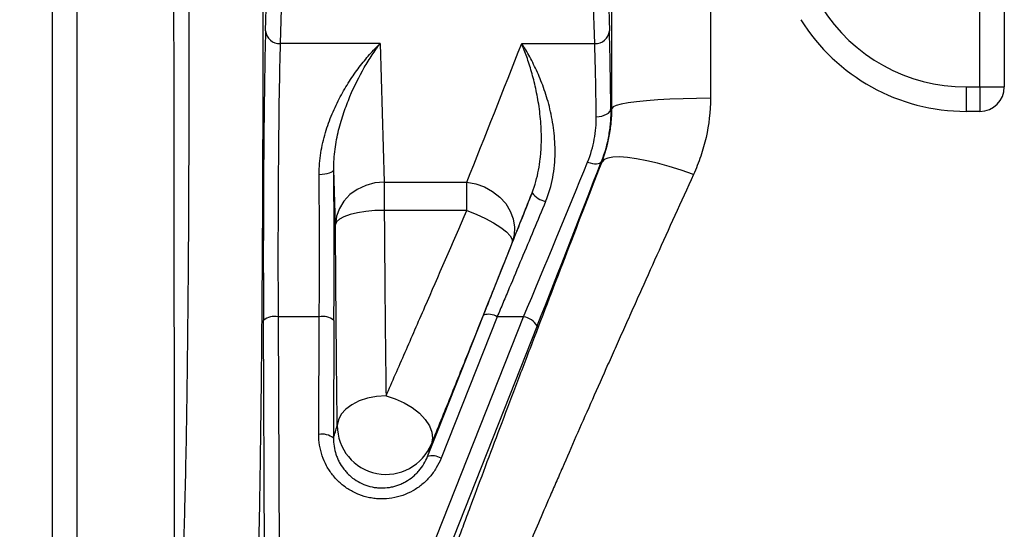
# Model space of a CAD drawing. Header units: millimetres. Extents: x 11 to 1572, y 8 to 2126.
# Tile 12 of 19: x 963 to 1165, y 258 to 362. Entities that reach past the tile are written whole.
import ezdxf

# ---------------------------------------------------------------- set-up
doc = ezdxf.new("R2010")
doc.units = ezdxf.units.MM

msp = doc.modelspace()

# ---------------------------------------------------------------- linework, layer by layer
at = {"color": 7, "linetype": 'Continuous', "lineweight": 25}
for p, q in [((1159.75, 348.37), (1159.75, 493.28)), ((1164.75, 493.28), (1164.75, 348.37)), ((1082.66, 399.59), (1083.87, 359.86)), ((1080.87, 357.25), (1079.66, 396.99)), ((1013.47, 359.86), (1014.46, 392.28)), ((1017.46, 389.67), (1016.47, 357.25)), ((1036.92, 357.25), (1016.47, 357.25)), ((1036.92, 357.25), (1037.78, 328.9)), ((1065.91, 357.25), (1080.87, 357.25)), ((1156.92, 348.37), (1159.75, 348.37)), ((1156.92, 348.37), (1156.92, 343.37)), ((1159.75, 348.37), (1164.75, 348.37)), ((1159.75, 348.37), (1159.75, 343.37)), ((1084.18, 343.98), (1084.37, 343.98)), ((1159.75, 343.37), (1156.92, 343.37)), ((1082.36, 333.03), (1082.2, 333.03)), ((1027.78, 320.22), (1027.44, 331.48)), ((963.11, 41.11), (1066.3, 301.35)), ((1013.51, 195.08), (1013.03, 300.6)), ((1016.03, 301.35), (1016.5, 195.83)), ((1024.46, 301.35), (1016.03, 301.35)), ((1024.35, 277.26), (1024.46, 301.35)), ((1027.46, 300.6), (1027.35, 276.51)), ((1060.9, 301.35), (1049.41, 272.39)), ((1066.3, 301.35), (1060.9, 301.35)), ((1069.1, 299.5), (965.9, 39.26))]:
    msp.add_line(p, q, dxfattribs=at)
at = {"color": 7, "linetype": 'Continuous', "lineweight": 25, "flags": 128}
for points in [[(1104.57, 346.06), (1101.73, 346.04), (1098.95, 345.97), (1096.28, 345.87), (1093.77, 345.73), (1091.47, 345.55), (1089.44, 345.34), (1087.7, 345.1), (1086.3, 344.84), (1085.27, 344.56), (1084.62, 344.28), (1084.37, 343.98)], [(1081.18, 342.28), (1081.76, 342.31), (1082.31, 342.41), (1082.83, 342.57), (1083.28, 342.78), (1083.66, 343.04), (1083.94, 343.33), (1084.11, 343.65), (1084.18, 343.98)], [(1079.41, 332.98), (1079.91, 332.83), (1080.39, 332.73), (1080.84, 332.67), (1081.25, 332.65), (1081.6, 332.68), (1081.88, 332.76), (1082.08, 332.88), (1082.2, 333.03)], [(1101.08, 330.43), (1098.58, 331.31), (1096.12, 332.08), (1093.75, 332.75), (1091.51, 333.28), (1089.43, 333.69), (1087.57, 333.95), (1085.94, 334.06), (1084.59, 334.02), (1083.53, 333.83), (1082.78, 333.5), (1082.36, 333.03)], [(1024.44, 330.48), (1025.02, 330.5), (1025.58, 330.56), (1026.09, 330.66), (1026.54, 330.78), (1026.92, 330.93), (1027.2, 331.1), (1027.37, 331.29), (1027.44, 331.48)], [(1037.78, 328.9), (1035.84, 328.72), (1033.97, 328.22), (1032.25, 327.41), (1030.74, 326.33), (1029.5, 325.02), (1028.57, 323.53), (1027.99, 321.91), (1027.78, 320.22)], [(1037.78, 328.9), (1037.78, 328.4), (1037.78, 327.81), (1037.78, 327.17), (1037.78, 326.45), (1037.77, 325.69), (1037.77, 324.87), (1037.77, 324.01), (1037.77, 323.12)], [(1054.67, 328.9), (1056.52, 328.56), (1058.31, 327.92), (1059.96, 327.01), (1061.42, 325.85), (1062.64, 324.49), (1063.58, 322.98), (1064.19, 321.36), (1064.47, 319.71), (1064.39, 318.07), (1063.96, 316.52)], [(1054.68, 323.12), (1054.68, 324.01), (1054.68, 324.87), (1054.68, 325.69), (1054.68, 326.45), (1054.68, 327.16), (1054.67, 327.81), (1054.67, 328.39), (1054.67, 328.9)], [(1037.77, 323.12), (1035.84, 323.06), (1033.99, 322.89), (1032.27, 322.62), (1030.77, 322.26), (1029.52, 321.82), (1028.59, 321.32), (1028, 320.78), (1027.78, 320.22)], [(1054.68, 323.12), (1056.62, 322.35), (1058.48, 321.48), (1060.17, 320.56), (1061.62, 319.62), (1062.77, 318.71), (1063.56, 317.87), (1063.97, 317.12), (1063.96, 316.52)], [(1046.62, 272.75), (1048.78, 278.17), (1058.11, 301.7)], [(1038.14, 285.17), (1036.21, 285.04), (1034.35, 284.68), (1032.63, 284.11), (1031.13, 283.35), (1029.88, 282.43), (1028.95, 281.39), (1028.37, 280.25), (1028.15, 279.07)], [(1038.14, 285.17), (1040.03, 284.57), (1041.85, 283.75), (1043.51, 282.75), (1044.97, 281.59), (1046.15, 280.34), (1047.01, 279.04), (1047.53, 277.74), (1047.67, 276.49), (1047.43, 275.35)]]:
    msp.add_lwpolyline(points, dxfattribs=at)
at = {"color": 7, "linetype": 'Continuous', "lineweight": 25}
for centre, radius, start, end in [((1156.92, 383.28), 34.91, 212, 270), ((1156.92, 383.28), 39.91, 212, 270), ((1016.31, 360.1), 2.85, 184.8929, 273.1664), ((1081.03, 360.1), 2.85, 266.8339, 355.1071), ((1159.75, 348.37), 5, 269.9955, 359.9955), ((1071.7, 329.4), 4.55, 216.3202, 258.851), ((1015.36, 297.66), 3.75, 79.6938, 128.3696), ((1025.13, 297.66), 3.75, 51.6308, 100.3058), ((1059.11, 298.42), 3.43, 58.504, 106.8415), ((1065.51, 297.1), 4.32, 33.7604, 79.3541), ((1038.15, 279.09), 10, 180.0914, 338.04), ((1025.03, 273.57), 3.75, 51.6307, 100.3057), ((1047.61, 269.45), 3.45, 58.5808, 106.7092)]:
    msp.add_arc(centre, radius, start, end, dxfattribs=at)
for centre, major_axis, ratio, start_param, end_param in [((1013.93, 313.84), (0, 53), 0.017455, 0.519146, 1.823351), ((1083.42, 313.84), (0, 53), 0.017455, 5.317307, 5.764039), ((1016.93, 313.84), (0, 50), 0.018502, 0.519146, 1.823351), ((1080.42, 313.84), (0, 50), 0.018502, 5.317307, 5.764039), ((1070.6, 313.84), (20.78, 50), 0.015777, 4.466393, 5.111758), ((1073.39, 312.75), (20.78, 53), 0.015129, 4.465767, 5.111133), ((1026.57, 313.84), (0, 53), 0.017455, 4.459835, 5.051709), ((1023.57, 313.84), (0, 50), 0.018502, 4.459835, 5.051709)]:
    msp.add_ellipse(centre, major_axis=major_axis, ratio=ratio, start_param=start_param, end_param=end_param, dxfattribs=at)
for points, knots in [([(1012.42, 438.92), (1012.49, 434.2), (1012.54, 429.29), (1012.64, 419.12), (1012.69, 413.85), (1012.73, 407.03), (1012.74, 405.66), (1012.76, 402.89), (1012.77, 401.49), (1012.79, 397.28), (1012.81, 394.46), (1012.85, 385.95), (1012.86, 380.21), (1012.88, 371.52), (1012.89, 368.6), (1012.89, 364.21), (1012.89, 362.74), (1012.89, 359.79), (1012.89, 358.31), (1012.89, 350.92), (1012.89, 345.07), (1012.86, 333.51), (1012.84, 327.79), (1012.8, 319.32), (1012.78, 316.51), (1012.76, 312.32), (1012.75, 310.93), (1012.73, 308.18), (1012.72, 306.82), (1012.67, 300.06), (1012.62, 294.84), (1012.52, 284.79), (1012.46, 279.94), (1012.38, 274.13), (1012.37, 272.98), (1012.33, 270.71), (1012.32, 269.6), (1012.27, 266.31), (1012.23, 264.19), (1012.12, 258.06), (1012.04, 254.25), (1011.92, 248.98), (1011.88, 247.29), (1011.81, 244.87), (1011.79, 244.08), (1011.75, 242.55), (1011.73, 241.81), (1011.61, 238.2), (1011.52, 235.67), (1011.33, 231.32), (1011.24, 229.5), (1011.09, 227.3), (1011.04, 226.66), (1010.94, 225.57), (1010.88, 225.13), (1010.83, 224.77)], [0, 0, 0, 0, 0.0625, 0.0625, 0.125, 0.125, 0.140625, 0.140625, 0.15625, 0.15625, 0.1875, 0.1875, 0.25, 0.25, 0.28125, 0.28125, 0.296875, 0.296875, 0.3125, 0.3125, 0.375, 0.375, 0.4375, 0.4375, 0.46875, 0.46875, 0.484375, 0.484375, 0.5, 0.5, 0.5625, 0.5625, 0.625, 0.625, 0.640625, 0.640625, 0.65625, 0.65625, 0.6875, 0.6875, 0.75, 0.75, 0.78125, 0.78125, 0.796875, 0.796875, 0.8125, 0.8125, 0.875, 0.875, 0.9375, 0.9375, 0.96875, 0.96875, 1, 1, 1, 1]), ([(994.63, 428.81), (994.63, 424.62), (994.63, 420.26), (994.62, 411.24), (994.62, 406.57), (994.62, 400.54), (994.62, 399.32), (994.62, 396.87), (994.62, 395.63), (994.62, 391.91), (994.62, 389.41), (994.62, 381.89), (994.63, 376.82), (994.63, 366.59), (994.64, 361.42), (994.65, 350.99), (994.65, 345.83), (994.66, 335.64), (994.67, 330.6), (994.68, 323.14), (994.68, 320.67), (994.69, 316.99), (994.69, 315.76), (994.69, 313.34), (994.69, 312.14), (994.7, 306.18), (994.71, 301.59), (994.72, 292.73), (994.72, 288.47), (994.73, 283.36), (994.73, 282.35), (994.73, 280.35), (994.73, 279.37), (994.74, 276.47), (994.74, 274.6), (994.74, 269.19), (994.75, 265.83), (994.75, 261.19), (994.75, 259.7), (994.75, 257.57), (994.75, 256.88), (994.75, 255.52), (994.75, 254.86), (994.75, 251.67), (994.75, 249.43), (994.75, 245.57), (994.75, 243.96), (994.75, 242.33), (994.75, 242.02), (994.75, 241.45), (994.75, 241.18), (994.75, 240.45), (994.75, 240.05), (994.75, 239.72)], [0, 0, 0, 0, 0.0625, 0.0625, 0.125, 0.125, 0.140625, 0.140625, 0.15625, 0.15625, 0.1875, 0.1875, 0.25, 0.25, 0.3125, 0.3125, 0.375, 0.375, 0.4375, 0.4375, 0.46875, 0.46875, 0.484375, 0.484375, 0.5, 0.5, 0.5625, 0.5625, 0.625, 0.625, 0.640625, 0.640625, 0.65625, 0.65625, 0.6875, 0.6875, 0.75, 0.75, 0.78125, 0.78125, 0.796875, 0.796875, 0.8125, 0.8125, 0.875, 0.875, 0.9375, 0.9375, 0.953125, 0.953125, 0.96875, 0.96875, 1, 1, 1, 1]), ([(995.85, 239.72), (995.95, 240.36), (996.05, 241.33), (996.17, 242.96), (996.2, 243.3), (996.25, 244.04), (996.27, 244.43), (996.34, 245.65), (996.39, 246.54), (996.53, 249.44), (996.62, 251.68), (996.76, 255.47), (996.8, 256.81), (996.86, 258.93), (996.88, 259.65), (996.92, 261.14), (996.94, 261.91), (997.04, 265.82), (997.12, 269.19), (997.26, 276.39), (997.32, 280.22), (997.41, 286.31), (997.44, 288.4), (997.48, 291.62), (997.49, 292.71), (997.52, 294.9), (997.53, 296.01), (997.59, 301.57), (997.63, 306.16), (997.71, 315.62), (997.74, 320.48), (997.76, 326.74), (997.77, 328), (997.78, 330.53), (997.78, 331.8), (997.8, 335.6), (997.8, 338.14), (997.82, 345.79), (997.82, 350.92), (997.82, 358.65), (997.82, 361.24), (997.81, 366.42), (997.81, 369.03), (997.78, 376.76), (997.76, 381.84), (997.71, 391.82), (997.68, 396.73), (997.64, 402.77), (997.63, 403.97), (997.61, 406.36), (997.6, 407.56), (997.57, 411.1), (997.54, 413.41), (997.47, 420.23), (997.42, 424.6), (997.36, 428.8)], [0, 0, 0, 0, 0.0625, 0.0625, 0.078125, 0.078125, 0.09375, 0.09375, 0.125, 0.125, 0.1875, 0.1875, 0.21875, 0.21875, 0.234375, 0.234375, 0.25, 0.25, 0.3125, 0.3125, 0.375, 0.375, 0.40625, 0.40625, 0.421875, 0.421875, 0.4375, 0.4375, 0.5, 0.5, 0.5625, 0.5625, 0.578125, 0.578125, 0.59375, 0.59375, 0.625, 0.625, 0.6875, 0.6875, 0.71875, 0.71875, 0.75, 0.75, 0.8125, 0.8125, 0.875, 0.875, 0.890625, 0.890625, 0.90625, 0.90625, 0.9375, 0.9375, 1, 1, 1, 1]), ([(969.83, 216.76), (969.83, 217.37), (969.83, 218.26), (969.83, 220.6), (969.83, 222.04), (969.83, 225.46), (969.83, 227.45), (969.83, 230.29), (969.83, 230.87), (969.83, 232.07), (969.83, 232.68), (969.83, 234.57), (969.83, 235.88), (969.83, 240.01), (969.83, 242.99), (969.83, 249.41), (969.83, 252.86), (969.83, 257.46), (969.83, 258.4), (969.83, 260.29), (969.82, 261.25), (969.82, 264.15), (969.82, 266.13), (969.82, 272.18), (969.82, 276.38), (969.82, 285.11), (969.82, 289.64), (969.82, 295.51), (969.82, 296.69), (969.82, 299.08), (969.82, 300.28), (969.82, 303.88), (969.82, 306.31), (969.81, 313.65), (969.81, 318.61), (969.81, 328.7), (969.81, 333.83), (969.81, 340.33), (969.81, 341.63), (969.81, 344.25), (969.81, 345.56), (969.81, 349.49), (969.81, 352.1), (969.8, 359.93), (969.8, 365.13), (969.8, 375.49), (969.8, 380.66), (969.8, 387.09), (969.8, 388.37), (969.8, 390.94), (969.8, 392.22), (969.8, 396.05), (969.8, 398.59), (969.8, 401.1)], [0, 0, 0, 0, 0.0625, 0.0625, 0.125, 0.125, 0.1875, 0.1875, 0.203125, 0.203125, 0.21875, 0.21875, 0.25, 0.25, 0.3125, 0.3125, 0.375, 0.375, 0.390625, 0.390625, 0.40625, 0.40625, 0.4375, 0.4375, 0.5, 0.5, 0.5625, 0.5625, 0.578125, 0.578125, 0.59375, 0.59375, 0.625, 0.625, 0.6875, 0.6875, 0.75, 0.75, 0.765625, 0.765625, 0.78125, 0.78125, 0.8125, 0.8125, 0.875, 0.875, 0.9375, 0.9375, 0.953125, 0.953125, 0.96875, 0.96875, 1, 1, 1, 1]), ([(974.79, 399.7), (974.79, 394.84), (974.79, 389.93), (974.79, 380.03), (974.79, 375.04), (974.79, 367.48), (974.79, 364.96), (974.79, 361.14), (974.79, 359.87), (974.79, 357.32), (974.79, 356.05), (974.79, 349.71), (974.8, 339.65), (974.8, 329.73), (974.8, 323.58), (974.8, 322.35), (974.8, 319.9), (974.8, 318.68), (974.8, 315.03), (974.8, 312.64), (974.8, 305.54), (974.8, 300.93), (974.8, 291.94), (974.81, 287.57), (974.81, 282.26), (974.81, 281.2), (974.81, 279.11), (974.81, 278.07), (974.81, 274.98), (974.81, 272.98), (974.81, 267.11), (974.81, 263.39), (974.81, 256.35), (974.81, 253.03), (974.81, 248.34), (974.81, 246.82), (974.81, 243.9), (974.81, 242.5), (974.81, 238.5), (974.81, 236.08), (974.81, 231.75), (974.81, 229.83), (974.81, 227.32), (974.81, 226.55), (974.81, 225.49), (974.81, 225.15), (974.81, 224.51), (974.81, 224.21), (974.81, 222.78), (974.81, 221.92), (974.81, 221.33)], [0, 0, 0, 0, 0.0625, 0.0625, 0.125, 0.125, 0.15625, 0.15625, 0.171875, 0.171875, 0.1875, 0.1875, 0.25, 0.3125, 0.3125, 0.328125, 0.328125, 0.34375, 0.34375, 0.375, 0.375, 0.4375, 0.4375, 0.5, 0.5, 0.515625, 0.515625, 0.53125, 0.53125, 0.5625, 0.5625, 0.625, 0.625, 0.6875, 0.6875, 0.71875, 0.71875, 0.75, 0.75, 0.8125, 0.8125, 0.875, 0.875, 0.90625, 0.90625, 0.921875, 0.921875, 0.9375, 0.9375, 1, 1, 1, 1]), ([(1024.44, 330.48), (1024.43, 332), (1024.56, 333.46), (1025.01, 336.3), (1025.33, 337.68), (1026.12, 340.36), (1026.59, 341.63), (1027.61, 344.07), (1028.16, 345.23), (1029.35, 347.46), (1029.97, 348.52), (1030.96, 350.04), (1031.29, 350.54), (1031.97, 351.5), (1032.31, 351.97), (1033.34, 353.33), (1034.05, 354.18), (1035.12, 355.39), (1035.47, 355.78), (1036.01, 356.35), (1036.19, 356.53), (1036.55, 356.9), (1036.74, 357.08), (1036.92, 357.25)], [0, 0, 0, 0, 0.125, 0.125, 0.25, 0.25, 0.375, 0.375, 0.5, 0.5, 0.625, 0.625, 0.6875, 0.6875, 0.75, 0.75, 0.875, 0.875, 0.9375, 0.9375, 0.96875, 0.96875, 1, 1, 1, 1]), ([(1027.44, 331.48), (1027.43, 332.91), (1027.53, 334.28), (1027.88, 336.95), (1028.13, 338.24), (1028.58, 340.13), (1028.75, 340.74), (1029.1, 341.95), (1029.29, 342.54), (1029.87, 344.27), (1030.3, 345.37), (1031.64, 348.56), (1032.64, 350.52), (1034.21, 353.23), (1034.75, 354.09), (1035.56, 355.33), (1035.83, 355.72), (1036.23, 356.31), (1036.37, 356.5), (1036.64, 356.88), (1036.78, 357.07), (1036.92, 357.25)], [0, 0, 0, 0, 0.125, 0.125, 0.25, 0.25, 0.3125, 0.3125, 0.375, 0.375, 0.5, 0.5, 0.75, 0.75, 0.875, 0.875, 0.9375, 0.9375, 0.96875, 0.96875, 1, 1, 1, 1]), ([(1070.82, 324.93), (1071.5, 326.55), (1071.97, 328.19), (1072.43, 330.68), (1072.54, 331.51), (1072.7, 333.16), (1072.74, 333.98), (1072.77, 336.39), (1072.68, 337.95), (1072.4, 340.21), (1072.29, 340.96), (1072.02, 342.43), (1071.87, 343.14), (1071.37, 345.22), (1070.98, 346.54), (1070.11, 349.04), (1069.64, 350.23), (1068.89, 351.92), (1068.63, 352.46), (1068.1, 353.52), (1067.83, 354.03), (1067.29, 355.01), (1067.02, 355.49), (1066.6, 356.17), (1066.4, 356.5), (1066.19, 356.83), (1066.05, 357.04), (1065.98, 357.15), (1065.91, 357.25)], [0, 0, 0, 0, 0.125, 0.125, 0.1875, 0.1875, 0.25, 0.25, 0.375, 0.375, 0.4375, 0.4375, 0.5, 0.5, 0.625, 0.625, 0.75, 0.75, 0.8125, 0.8125, 0.875, 0.875, 0.9375, 0.9375, 0.96875, 0.984375, 0.984375, 1, 1, 1, 1]), ([(1068.03, 326.7), (1068.65, 328.26), (1069.07, 329.82), (1069.52, 332.15), (1069.63, 332.92), (1069.77, 334.07), (1069.8, 334.46), (1069.87, 335.22), (1069.89, 335.59), (1069.98, 337.46), (1069.96, 338.9), (1069.8, 341.69), (1069.66, 343.04), (1069.37, 344.99), (1069.27, 345.63), (1069.04, 346.88), (1068.91, 347.49), (1068.52, 349.27), (1068.23, 350.4), (1067.61, 352.54), (1067.28, 353.56), (1066.78, 355.01), (1066.6, 355.47), (1066.34, 356.16), (1066.26, 356.38), (1066.08, 356.82), (1066, 357.04), (1065.91, 357.25)], [0, 0, 0, 0, 0.125, 0.125, 0.1875, 0.1875, 0.21875, 0.21875, 0.25, 0.25, 0.375, 0.375, 0.5, 0.5, 0.5625, 0.5625, 0.625, 0.625, 0.75, 0.75, 0.875, 0.875, 0.9375, 0.9375, 0.96875, 0.96875, 1, 1, 1, 1]), ([(1104.57, 346.06), (1104.56, 343.32), (1104.25, 340.65), (1103.37, 336.74), (1103, 335.45), (1102.35, 333.54), (1102.12, 332.91), (1101.62, 331.66), (1101.36, 331.04), (1101.08, 330.43)], [0, 0, 0, 0, 0.5, 0.5, 0.75, 0.75, 0.875, 0.875, 1, 1, 1, 1]), ([(1084.18, 343.98), (1084.19, 343.1), (1084.16, 342.2), (1084.01, 340.38), (1083.89, 339.47), (1083.41, 336.71), (1082.91, 334.87), (1082.2, 333.03)], [0, 0, 0, 0, 0.25, 0.25, 0.5, 0.5, 1, 1, 1, 1]), ([(1082.36, 333.03), (1083.01, 334.74), (1083.51, 336.5), (1084.03, 339.24), (1084.16, 340.17), (1084.33, 342.06), (1084.37, 343.02), (1084.37, 343.98)], [0, 0, 0, 0, 0.5, 0.5, 0.75, 0.75, 1, 1, 1, 1]), ([(1079.41, 332.98), (1080.05, 334.55), (1080.5, 336.12), (1080.93, 338.46), (1081.03, 339.24), (1081.16, 340.77), (1081.19, 341.53), (1081.18, 342.28)], [0, 0, 0, 0, 0.5, 0.5, 0.75, 0.75, 1, 1, 1, 1]), ([(1042.89, 227.05), (1043.09, 227.89), (1043.52, 229.29), (1044.48, 232.21), (1044.86, 233.33), (1045.4, 234.9), (1045.51, 235.22), (1045.74, 235.88), (1045.86, 236.22), (1046.22, 237.26), (1046.47, 237.98), (1047.8, 241.74), (1049.06, 245.23), (1051.22, 251.14), (1051.99, 253.23), (1053.21, 256.53), (1053.63, 257.66), (1054.49, 259.97), (1054.92, 261.14), (1057.15, 267.12), (1059.07, 272.23), (1062.16, 280.39), (1063.22, 283.19), (1064.86, 287.52), (1065.42, 288.98), (1066.54, 291.93), (1067.11, 293.42), (1069.98, 300.93), (1072.35, 307.11), (1077.24, 319.81), (1079.76, 326.34), (1082.36, 333.03)], [0, 0, 0, 0, 0.125, 0.125, 0.1875, 0.1875, 0.203125, 0.203125, 0.21875, 0.21875, 0.25, 0.25, 0.375, 0.375, 0.4375, 0.4375, 0.46875, 0.46875, 0.5, 0.5, 0.625, 0.625, 0.6875, 0.6875, 0.71875, 0.71875, 0.75, 0.75, 0.875, 0.875, 1, 1, 1, 1]), ([(1101.08, 330.43), (1098.51, 324.8), (1096, 319.3), (1092.38, 311.24), (1091.19, 308.58), (1089.43, 304.65), (1088.84, 303.35), (1087.68, 300.76), (1087.1, 299.48), (1085.96, 296.93), (1085.39, 295.66), (1084.28, 293.15), (1083.72, 291.92), (1082.09, 288.26), (1081.04, 285.88), (1077.96, 278.93), (1076.04, 274.55), (1073.8, 269.42), (1073.36, 268.41), (1072.5, 266.42), (1072.08, 265.45), (1070.85, 262.61), (1070.08, 260.81), (1067.9, 255.71), (1066.62, 252.69), (1065, 248.76), (1064.5, 247.56), (1063.84, 245.9), (1063.63, 245.37), (1063.23, 244.39), (1063.05, 243.92), (1062.21, 241.75), (1061.76, 240.5), (1061.54, 239.72)], [0, 0, 0, 0, 0.125, 0.125, 0.1875, 0.1875, 0.21875, 0.21875, 0.25, 0.25, 0.28125, 0.28125, 0.3125, 0.3125, 0.375, 0.375, 0.5, 0.5, 0.53125, 0.53125, 0.5625, 0.5625, 0.625, 0.625, 0.75, 0.75, 0.8125, 0.8125, 0.84375, 0.84375, 0.875, 0.875, 1, 1, 1, 1]), ([(1058.11, 301.7), (1058.93, 303.76), (1059.75, 305.83), (1061.39, 309.97), (1062.22, 312.06), (1063.88, 316.23), (1064.71, 318.33), (1065.96, 321.49), (1066.38, 322.54), (1067.21, 324.62), (1067.62, 325.66), (1068.03, 326.7)], [0, 0, 0, 0, 0.25, 0.25, 0.5, 0.5, 0.75, 0.75, 0.875, 0.875, 1, 1, 1, 1]), ([(1070.82, 324.93), (1070, 322.97), (1069.18, 321.02), (1067.52, 317.09), (1066.7, 315.13), (1065.04, 311.18), (1064.21, 309.21), (1062.96, 306.24), (1062.54, 305.26), (1061.72, 303.29), (1061.31, 302.32), (1060.9, 301.35)], [0, 0, 0, 0, 0.25, 0.25, 0.5, 0.5, 0.75, 0.75, 0.875, 0.875, 1, 1, 1, 1]), ([(1037.77, 323.12), (1037.78, 321.4), (1037.79, 319.68), (1037.81, 316.29), (1037.83, 314.62), (1037.87, 309.65), (1037.89, 306.41), (1037.99, 296.92), (1038.06, 290.89), (1038.14, 285.17)], [0, 0, 0, 0, 0.125, 0.125, 0.25, 0.25, 0.5, 0.5, 1, 1, 1, 1]), ([(1038.14, 285.17), (1039.42, 288.07), (1040.72, 291.04), (1043.37, 297.11), (1044.72, 300.21), (1048.86, 309.7), (1051.72, 316.28), (1054.68, 323.12)], [0, 0, 0, 0, 0.25, 0.25, 0.5, 0.5, 1, 1, 1, 1]), ([(1028.15, 279.07), (1028.11, 282.18), (1028.07, 285.37), (1028, 291.91), (1027.97, 295.26), (1027.9, 302.12), (1027.88, 305.63), (1027.83, 312.8), (1027.8, 316.47), (1027.78, 320.22)], [0, 0, 0, 0, 0.25, 0.25, 0.5, 0.5, 0.75, 0.75, 1, 1, 1, 1]), ([(1063.96, 316.52), (1061, 309.09), (1058.14, 301.94), (1054.01, 291.64), (1052.65, 288.28), (1050, 281.7), (1048.7, 278.49), (1047.43, 275.35)], [0, 0, 0, 0, 0.5, 0.5, 0.75, 0.75, 1, 1, 1, 1]), ([(1061.54, 239.72), (1073.84, 239.72), (1086.13, 239.72), (1104.58, 239.73), (1110.73, 239.73), (1118.42, 239.73), (1119.95, 239.73), (1123.03, 239.73), (1124.57, 239.72), (1127.64, 239.73), (1129.18, 239.73), (1132.25, 239.76), (1133.79, 239.78), (1141.47, 239.95), (1147.62, 240.23), (1156.83, 240.88), (1159.9, 241.13), (1166.03, 241.71), (1169.09, 242.04), (1184.32, 243.85), (1196.36, 245.88), (1220.12, 251.07), (1231.86, 254.23), (1255.02, 261.7), (1266.45, 266), (1280.54, 272.12), (1283.35, 273.38), (1288.94, 275.97), (1291.72, 277.3), (1300, 281.38), (1305.44, 284.23), (1316.19, 290.17), (1321.5, 293.27), (1331.95, 299.73), (1337.11, 303.09), (1342.19, 306.59)], [0, 0, 0, 0, 0.125, 0.125, 0.1875, 0.1875, 0.203125, 0.203125, 0.21875, 0.21875, 0.234375, 0.234375, 0.25, 0.25, 0.3125, 0.3125, 0.34375, 0.34375, 0.375, 0.375, 0.5, 0.5, 0.625, 0.625, 0.75, 0.75, 0.78125, 0.78125, 0.8125, 0.8125, 0.875, 0.875, 0.9375, 0.9375, 1, 1, 1, 1]), ([(1347.79, 298.44), (1342.42, 294.86), (1331.67, 287.71), (1314.91, 278.01), (1297.6, 269.01), (1279.73, 260.81), (1261.32, 253.49), (1241.98, 246.93), (1221.72, 241.25), (1200.56, 236.59), (1180.82, 233.35), (1162.59, 231.38), (1145.92, 230.35), (1129.24, 229.86), (1101.1, 229.75), (1078.54, 229.78), (1061.54, 229.8)], [0, 0, 0, 0, 0.064471, 0.128983, 0.193459, 0.259399, 0.325383, 0.391322, 0.463429, 0.535592, 0.607699, 0.663254, 0.71885, 0.774483, 0.830088, 1, 1, 1, 1]), ([(1049.41, 272.39), (1049.13, 271.7), (1048.8, 271.03), (1048.03, 269.76), (1047.6, 269.15), (1046.61, 268.01), (1046.07, 267.49), (1044.91, 266.54), (1044.29, 266.11), (1042.96, 265.36), (1042.26, 265.04), (1040.84, 264.54), (1040.1, 264.35), (1038.58, 264.1), (1037.81, 264.05), (1036.67, 264.07), (1036.29, 264.09), (1035.53, 264.18), (1035.15, 264.23), (1034.02, 264.46), (1033.29, 264.68), (1032.24, 265.09), (1031.89, 265.25), (1031.21, 265.59), (1030.87, 265.78), (1029.9, 266.38), (1029.3, 266.83), (1028.18, 267.83), (1027.66, 268.39), (1026.73, 269.56), (1026.32, 270.18), (1025.61, 271.49), (1025.31, 272.19), (1024.83, 273.59), (1024.65, 274.31), (1024.41, 275.77), (1024.35, 276.51), (1024.35, 277.26)], [0, 0, 0, 0, 0.0625, 0.0625, 0.125, 0.125, 0.1875, 0.1875, 0.25, 0.25, 0.3125, 0.3125, 0.375, 0.375, 0.4375, 0.4375, 0.46875, 0.46875, 0.5, 0.5, 0.5625, 0.5625, 0.59375, 0.59375, 0.625, 0.625, 0.6875, 0.6875, 0.75, 0.75, 0.8125, 0.8125, 0.875, 0.875, 0.9375, 0.9375, 1, 1, 1, 1]), ([(1027.35, 276.51), (1027.35, 275.38), (1027.52, 274.27), (1027.97, 272.92), (1028.07, 272.65), (1028.29, 272.13), (1028.41, 271.87), (1028.81, 271.12), (1029.11, 270.64), (1029.64, 269.96), (1029.83, 269.73), (1030.22, 269.31), (1030.42, 269.1), (1031.06, 268.51), (1031.52, 268.16), (1032.51, 267.53), (1033.04, 267.25), (1034.13, 266.81), (1034.7, 266.63), (1035.57, 266.45), (1035.87, 266.4), (1036.47, 266.34), (1036.76, 266.32), (1037.66, 266.3), (1038.25, 266.34), (1039.14, 266.48), (1039.43, 266.54), (1040.01, 266.69), (1040.29, 266.77), (1040.85, 266.97), (1041.12, 267.08), (1041.66, 267.33), (1041.92, 267.46), (1042.69, 267.9), (1043.17, 268.23), (1043.84, 268.79), (1044.06, 268.98), (1044.47, 269.39), (1044.67, 269.61), (1045.24, 270.26), (1045.57, 270.73), (1046.16, 271.7), (1046.41, 272.22), (1046.62, 272.75)], [0, 0, 0, 0, 0.125, 0.125, 0.15625, 0.15625, 0.1875, 0.1875, 0.25, 0.25, 0.28125, 0.28125, 0.3125, 0.3125, 0.375, 0.375, 0.4375, 0.4375, 0.5, 0.5, 0.53125, 0.53125, 0.5625, 0.5625, 0.625, 0.625, 0.65625, 0.65625, 0.6875, 0.6875, 0.71875, 0.71875, 0.75, 0.75, 0.8125, 0.8125, 0.84375, 0.84375, 0.875, 0.875, 0.9375, 0.9375, 1, 1, 1, 1])]:
    msp.add_open_spline(points, degree=3, knots=knots, dxfattribs=at)
at = {"color": 8, "linetype": 'Continuous', "lineweight": 25}
for points, knots in [([(1084.37, 343.98), (1084.36, 347.86), (1084.35, 355.62), (1084.36, 367.43), (1084.38, 379.27), (1084.42, 390.97), (1084.48, 402.33), (1084.55, 413.35), (1084.62, 422.1), (1084.67, 427.01), (1084.69, 428.48)], [0, 0, 0, 0, 0.13289, 0.265786, 0.402578, 0.53937, 0.672235, 0.805101, 0.941715, 1, 1, 1, 1]), ([(1104.76, 391.43), (1104.75, 389.2), (1104.7, 383.89), (1104.65, 375.28), (1104.61, 365.66), (1104.58, 355.88), (1104.57, 349.33), (1104.57, 346.06)], [0, 0, 0, 0, 0.151892, 0.361141, 0.57039, 0.7852, 1, 1, 1, 1])]:
    msp.add_open_spline(points, degree=3, knots=knots, dxfattribs=at)
at = {"color": 7, "linetype": 'Continuous', "lineweight": 25}
for points in [[(1054.67, 328.9), (1058.46, 338.35), (1062.21, 347.8), (1065.91, 357.25)], [(1037.78, 328.9), (1043.41, 328.9), (1049.04, 328.9), (1054.67, 328.9)], [(1068.03, 326.7), (1066.68, 323.3), (1065.33, 319.91), (1063.96, 316.52)], [(1054.68, 323.12), (1049.04, 323.12), (1043.41, 323.12), (1037.77, 323.12)], [(1027.35, 276.51), (1027.62, 277.37), (1027.89, 278.23), (1028.15, 279.07)], [(1047.43, 275.35), (1047.16, 274.49), (1046.89, 273.63), (1046.62, 272.75)]]:
    msp.add_open_spline(points, degree=3, dxfattribs=at)

doc.saveas('drawing.dxf')
